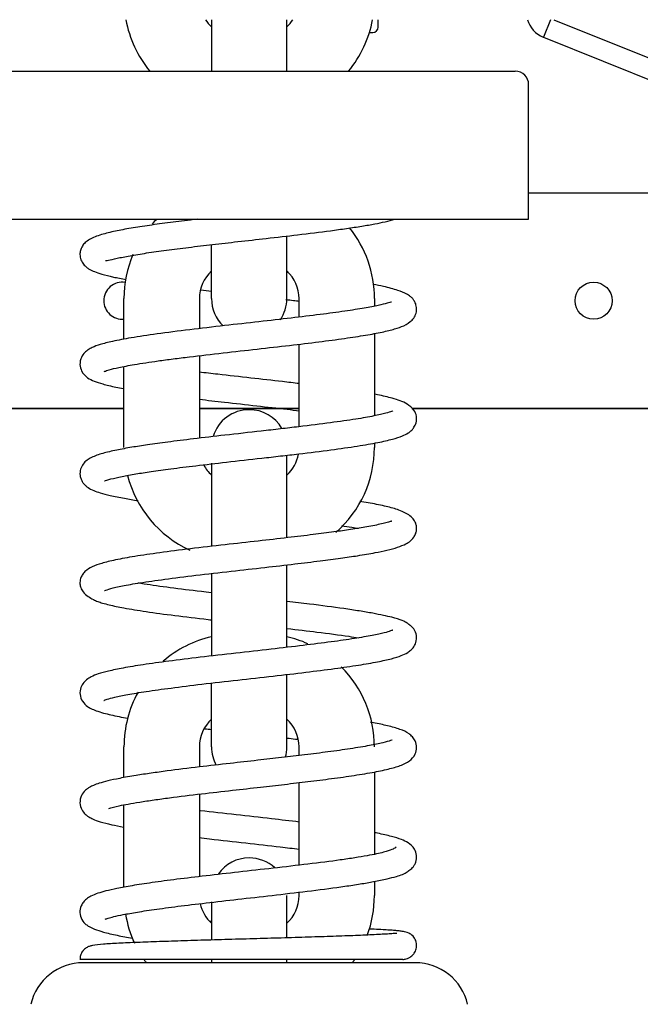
# Model space of a CAD drawing. Header units: millimetres. Extents: x -530 to 1563, y -566 to 914.
# Tile 13 of 15: x 822 to 914, y 219 to 365. Entities that reach past the tile are written whole.
import ezdxf

# ---------------------------------------------------------------- set-up
doc = ezdxf.new("R2010")
doc.units = ezdxf.units.MM
doc.dimstyles.get("Standard").update_dxf_attribs({"dimtxt": 33, "dimasz": 11, "dimexe": 11, "dimexo": 11, "dimgap": 11, "dimtad": 0, "dimtih": 1, "dimtoh": 1, "dimdsep": 46, "dimtxsty": 'Standard', "dimcen": 0.09, "dimadec": 0, "dimazin": 0, "dimtfac": 1, "dimtofl": 0, "dimtmove": 0, "dimatfit": 3, "dimfxl": 0, "dimtolj": 1, "dimtzin": 0, "dimarcsym": 0})

# ---------------------------------------------------------------- blocks, each defined once
blk = doc.blocks.new('*D3')
at = {"color": 0, "lineweight": -2}
for p, q in [((301.62, 614.08), (542.77, 614.08)), ((531.77, 603.08), (531.77, 329.48)), ((531.77, 0.88), (531.77, 274.48)), ((845.37, -10.12), (520.77, -10.12))]:
    blk.add_line(p, q, dxfattribs=at)
at = {"color": 0, "lineweight": 18}
for points in [[(529.94, 603.08), (533.6, 603.08), (531.77, 614.08)], [(529.94, 0.88), (533.6, 0.88), (531.77, -10.12)]]:
    blk.add_solid(points, dxfattribs=at)
at = {"layer": 'Defpoints', "color": 0, "lineweight": 18}
for p in [(290.62, 614.08), (531.77, -10.12), (856.37, -10.12)]:
    blk.add_point(p, dxfattribs=at)
at = {"color": 0, "lineweight": 18, "insert": (531.77, 301.98), "char_height": 33, "attachment_point": 5}
blk.add_mtext('\\A1;625', dxfattribs=at)

msp = doc.modelspace()

# ---------------------------------------------------------------- linework, layer by layer
for p, q in [((850.772, 364.991), (850.772, 357.347)), ((861.972, 357.347), (861.972, 364.991)), ((875.522, 363.891), (875.522, 364.991)), ((901.134, 364.991), (900.084, 362.379)), ((901.63, 364.991), (949.62, 345.7)), ((874.225, 363.091), (874.472, 363.091)), ((874.472, 363.091), (874.722, 363.091)), ((900.084, 362.379), (900.03, 362.401)), ((900.084, 362.379), (948.501, 342.916)), ((816.872, 357.346), (895.872, 357.346)), ((897.872, 335.346), (897.872, 355.346)), ((897.872, 339.241), (948.522, 339.241)), ((814.872, 335.346), (897.872, 335.346)), ((861.972, 323.546), (861.972, 332.81)), ((850.772, 323.546), (850.772, 331.537)), ((837.772, 317.515), (837.772, 323.546)), ((848.972, 323.546), (848.972, 319.094)), ((863.772, 320.802), (863.772, 323.546)), ((874.972, 323.546), (874.972, 322.429)), ((874.972, 318.366), (874.972, 306.131)), ((863.772, 304.512), (863.772, 316.774)), ((848.972, 315.068), (848.972, 302.812)), ((837.772, 301.446), (837.772, 313.461)), ((762.522, 307.241), (837.774, 307.241)), ((837.772, 307.241), (766.522, 307.241)), ((863.77, 307.241), (848.974, 307.241)), ((848.975, 307.241), (863.771, 307.241)), ((880.515, 307.241), (952.522, 307.241)), ((948.522, 307.241), (880.517, 307.241)), ((874.972, 302.082), (874.972, 301.446)), ((861.972, 290.246), (861.972, 300.302)), ((850.772, 299.12), (850.772, 290.246)), ((850.772, 290.246), (850.772, 286.734)), ((861.972, 288.014), (861.972, 290.246)), ((861.972, 271.732), (861.972, 283.989)), ((850.772, 282.707), (850.772, 270.45)), ((850.772, 256.946), (850.772, 266.388)), ((861.972, 256.946), (861.972, 267.705)), ((837.772, 252.376), (837.772, 256.946)), ((848.972, 256.946), (848.972, 253.955)), ((863.772, 255.657), (863.772, 256.946)), ((874.972, 253.209), (874.972, 240.975)), ((863.772, 239.366), (863.772, 251.629)), ((848.972, 249.928), (848.972, 237.667)), ((837.772, 236.095), (837.772, 248.33)), ((874.972, 236.949), (874.972, 234.846)), ((861.972, 228.641), (861.972, 234.846)), ((863.772, 234.846), (863.772, 235.353)), ((850.772, 233.911), (850.772, 228.257)), ((850.772, 225.379), (850.772, 224.879)), ((861.972, 224.879), (861.972, 225.381)), ((881.022, 224.878), (831.722, 224.878))]:
    msp.add_line(p, q)
msp.add_circle((907.522, 323.241), 2.75)
for centre, radius, start, end in [((854.572, 368.046), 16.8, 190.47937, 219.56203), ((854.572, 368.046), 5.6, 213.06515, 227.26687), ((858.172, 368.046), 5.6, 312.73312, 326.93484), ((858.172, 368.046), 16.8, 320.43797, 349.52062), ((901.522, 366.112), 4, 196.27702, 248.10025), ((874.722, 363.891), 0.8, 270, 0), ((895.872, 355.346), 2, 0, 90), ((854.572, 323.546), 16.8, 135.38109, 138.76312), ((858.172, 323.546), 16.8, 0, 38.81109), ((854.572, 323.546), 16.8, 157.08375, 180), ((854.572, 323.546), 5.6, 132.73312, 180), ((858.172, 323.546), 5.6, 0, 47.26688), ((837.522, 323.241), 2.75, 81.12938, 180), ((856.372, 323.546), 5.6, 180, 226.23047), ((856.372, 323.546), 5.6, 325.87593, 0), ((837.522, 323.241), 2.75, 180, 275.22), ((856.372, 301.446), 5.6, 90, 163.15454), ((856.372, 301.446), 5.6, 30.09657, 90), ((858.172, 301.446), 16.8, 311.21719, 0), ((858.172, 301.446), 5.6, 312.73312, 349.70062), ((854.572, 301.446), 5.6, 207.89016, 227.26687), ((854.572, 301.446), 16.8, 194.39578, 245.22328), ((854.572, 256.946), 16.8, 103.0739, 130.76156), ((858.172, 256.946), 16.8, 65.71406, 76.92609), ((858.172, 256.946), 16.8, 0, 45.0675), ((854.572, 256.946), 16.8, 151.15078, 180), ((854.572, 256.946), 5.6, 132.73312, 180), ((858.172, 256.946), 5.6, 0, 47.26688), ((856.372, 256.946), 5.6, 180, 209.295), ((856.372, 256.946), 5.6, 343.91672, 0), ((856.372, 234.846), 5.6, 90, 144.91828), ((856.372, 234.846), 5.6, 47.33578, 90), ((858.172, 234.846), 5.6, 312.73312, 0), ((858.172, 234.846), 16.8, 339.37594, 0), ((854.572, 234.846), 5.6, 192.39047, 227.26687), ((854.572, 234.846), 16.8, 189.47672, 204.82734), ((858.172, 234.846), 16.8, 323.60484, 325.49766), ((831.722, 216.878), 8, 90, 166.88356), ((854.572, 234.846), 16.8, 214.63594, 216.39516), ((881.022, 216.878), 8, 13.11644, 90)]:
    msp.add_arc(centre, radius, start, end)
for points, knots in [([(848.641, 335.346), (848.301, 335.305), (846.786, 335.124), (844.21, 334.802), (841.156, 334.382), (838.458, 333.957), (836.127, 333.514), (834.056, 332.985), (832.679, 332.395), (831.907, 331.79), (831.528, 331.297), (831.291, 330.754), (831.199, 330.001), (831.347, 329.298), (831.745, 328.624), (832.223, 328.181), (832.709, 327.861), (833.418, 327.521), (834.546, 327.145), (836.098, 326.763), (837.426, 326.505), (838.121, 326.381)], [0, 0, 0, 0, 0.0229981, 0.1032711, 0.1828193, 0.2615805, 0.339786, 0.4226465, 0.5140769, 0.5573072, 0.5915144, 0.6167291, 0.6381505, 0.6677389, 0.6984758, 0.7263089, 0.7537538, 0.800717, 0.8602377, 0.9322413, 1, 1, 1, 1]), ([(848.641, 335.346), (848.301, 335.305), (846.786, 335.124), (844.21, 334.802), (841.156, 334.382), (838.458, 333.957), (836.127, 333.514), (834.056, 332.985), (832.679, 332.395), (831.907, 331.79), (831.528, 331.297), (831.291, 330.754), (831.199, 330.001), (831.347, 329.298), (831.745, 328.624), (832.223, 328.181), (832.709, 327.861), (833.418, 327.521), (834.546, 327.145), (836.098, 326.763), (837.426, 326.505), (838.121, 326.381)], [0, 0, 0, 0, 0.0229981, 0.1032711, 0.1828193, 0.2615805, 0.339786, 0.4226465, 0.5140769, 0.5573072, 0.5915144, 0.6167291, 0.6381505, 0.6677389, 0.6984758, 0.7263089, 0.7537538, 0.800717, 0.8602377, 0.9322413, 1, 1, 1, 1]), ([(835.04, 329.217), (835.055, 329.204), (835.135, 329.193), (835.518, 329.265), (836.564, 329.517), (838.582, 329.92), (841.068, 330.325), (844.026, 330.743), (847.331, 331.164), (850.912, 331.588), (854.806, 332.031), (859.092, 332.512), (863.795, 333.052), (867.78, 333.544), (870.887, 333.971), (873.101, 334.309), (875.004, 334.64), (876.658, 334.979), (877.577, 335.209), (878.018, 335.339)], [0, 0, 0, 0, 0.0193999, 0.056455, 0.1256332, 0.189264, 0.2525948, 0.3161, 0.3799295, 0.444126, 0.5091283, 0.5812813, 0.6627231, 0.7535988, 0.802718, 0.8542501, 0.9039317, 0.9486448, 1, 1, 1, 1]), ([(835.04, 329.217), (835.055, 329.204), (835.135, 329.193), (835.518, 329.265), (836.564, 329.517), (838.582, 329.92), (841.068, 330.325), (844.026, 330.743), (847.331, 331.164), (850.912, 331.588), (854.806, 332.031), (859.092, 332.512), (863.795, 333.052), (867.78, 333.544), (870.887, 333.971), (873.101, 334.309), (875.004, 334.64), (876.658, 334.979), (877.577, 335.209), (878.018, 335.339)], [0, 0, 0, 0, 0.0194, 0.056455, 0.1256332, 0.189264, 0.2525948, 0.3161, 0.3799295, 0.4441261, 0.5091283, 0.5812813, 0.6627231, 0.7535988, 0.8027181, 0.8542501, 0.9039317, 0.9486448, 1, 1, 1, 1]), ([(834.812, 312.72), (834.82, 312.714), (834.921, 312.749), (835.598, 312.995), (836.986, 313.329), (839.36, 313.779), (842.211, 314.21), (845.056, 314.591), (848.224, 314.989), (852.415, 315.477), (857.499, 316.047), (862.34, 316.596), (866.739, 317.124), (870.543, 317.627), (873.662, 318.104), (876.119, 318.56), (877.988, 319.025), (879.365, 319.479), (880.464, 320.181), (881.006, 320.905), (881.274, 321.713), (881.195, 322.577), (880.924, 323.181), (880.593, 323.619), (880.254, 323.924), (879.608, 324.347), (878.441, 324.812), (876.695, 325.272), (875.309, 325.553), (874.767, 325.654)], [0, 0, 0, 0, 0.0161575, 0.0498918, 0.0912706, 0.1404186, 0.1973686, 0.2287908, 0.2605317, 0.3221964, 0.3815621, 0.438601, 0.4932861, 0.5455915, 0.5949814, 0.6405954, 0.6824954, 0.7212271, 0.7627763, 0.7847542, 0.8033253, 0.8183238, 0.8295767, 0.8403916, 0.8557477, 0.8772364, 0.9200381, 0.9705362, 1, 1, 1, 1]), ([(834.812, 312.72), (834.82, 312.714), (834.921, 312.749), (835.598, 312.995), (836.986, 313.329), (839.36, 313.779), (842.211, 314.21), (845.056, 314.591), (848.224, 314.989), (852.415, 315.477), (857.499, 316.047), (862.34, 316.596), (866.739, 317.124), (870.543, 317.627), (873.662, 318.104), (876.119, 318.56), (877.988, 319.025), (879.365, 319.479), (880.464, 320.181), (881.006, 320.905), (881.274, 321.713), (881.195, 322.577), (880.924, 323.181), (880.593, 323.619), (880.254, 323.924), (879.608, 324.347), (878.441, 324.812), (876.695, 325.272), (875.309, 325.553), (874.767, 325.654)], [0, 0, 0, 0, 0.0161575, 0.0498919, 0.0912707, 0.1404186, 0.1973686, 0.2287908, 0.2605317, 0.3221964, 0.3815621, 0.438601, 0.4932861, 0.5455915, 0.5949814, 0.6405954, 0.6824954, 0.7212271, 0.7627764, 0.7847542, 0.8033253, 0.8183238, 0.8295767, 0.8403916, 0.8557477, 0.8772364, 0.9200381, 0.9705362, 1, 1, 1, 1]), ([(861.827, 323.411), (862.206, 323.367), (862.867, 323.29), (863.517, 323.212), (863.795, 323.179)], [0, 0, 0, 0, 0.5709725, 1, 1, 1, 1]), ([(861.827, 323.411), (862.206, 323.367), (862.867, 323.29), (863.517, 323.212), (863.795, 323.179)], [0, 0, 0, 0, 0.5709725, 1, 1, 1, 1]), ([(877.489, 323.003), (877.485, 323.01), (877.43, 323.043), (876.936, 322.858), (875.575, 322.533), (873.492, 322.131), (870.581, 321.672), (866.908, 321.175), (862.59, 320.652), (857.763, 320.102), (852.618, 319.525), (847.424, 318.922), (842.699, 318.321), (838.875, 317.746), (836.117, 317.226), (834.258, 316.749), (833.196, 316.364), (832.482, 315.988), (831.929, 315.553), (831.405, 314.903), (831.14, 313.734), (831.532, 312.503), (832.371, 311.741), (833.336, 311.265), (834.637, 310.832), (836.171, 310.468), (837.317, 310.245), (837.712, 310.171)], [0, 0, 0, 0, 0.0058041, 0.0442644, 0.0850296, 0.1299629, 0.1790165, 0.2314488, 0.2864835, 0.3441434, 0.4044523, 0.4674347, 0.5325704, 0.5924139, 0.6445931, 0.689077, 0.7257979, 0.7469725, 0.7667542, 0.7872556, 0.8082049, 0.8283412, 0.8629444, 0.8959208, 0.9335823, 0.9780749, 1, 1, 1, 1]), ([(877.489, 323.003), (877.485, 323.01), (877.43, 323.043), (876.936, 322.858), (875.575, 322.533), (873.492, 322.131), (870.581, 321.672), (866.908, 321.175), (862.59, 320.652), (857.763, 320.102), (852.618, 319.525), (847.424, 318.922), (842.699, 318.321), (838.875, 317.746), (836.117, 317.226), (834.258, 316.749), (833.196, 316.364), (832.482, 315.988), (831.929, 315.553), (831.405, 314.903), (831.14, 313.734), (831.532, 312.503), (832.371, 311.741), (833.336, 311.265), (834.637, 310.832), (836.171, 310.468), (837.317, 310.245), (837.712, 310.171)], [0, 0, 0, 0, 0.0058041, 0.0442643, 0.0850296, 0.1299629, 0.1790165, 0.2314488, 0.2864835, 0.3441434, 0.4044523, 0.4674347, 0.5325704, 0.5924139, 0.6445931, 0.689077, 0.7257979, 0.7469725, 0.7667542, 0.7872556, 0.8082049, 0.8283412, 0.8629444, 0.8959208, 0.9335823, 0.9780749, 1, 1, 1, 1]), ([(863.812, 310.919), (862.995, 311.016), (860.635, 311.291), (856.555, 311.752), (852.361, 312.224), (849.843, 312.517), (848.927, 312.626)], [0, 0, 0, 0, 0.1702867, 0.4828556, 0.8077469, 1, 1, 1, 1]), ([(863.812, 310.919), (862.995, 311.016), (860.635, 311.291), (856.555, 311.752), (852.361, 312.224), (849.843, 312.517), (848.927, 312.626)], [0, 0, 0, 0, 0.1702867, 0.4828556, 0.8077469, 1, 1, 1, 1]), ([(834.902, 296.491), (834.906, 296.486), (834.944, 296.481), (835.189, 296.567), (835.99, 296.805), (837.339, 297.109), (839.408, 297.488), (841.862, 297.87), (844.821, 298.277), (848.564, 298.743), (853.135, 299.272), (857.432, 299.754), (861.026, 300.162), (864.536, 300.571), (868.491, 301.06), (872.437, 301.62), (875.487, 302.149), (877.669, 302.646), (879.059, 303.088), (879.905, 303.511), (880.419, 303.884), (880.897, 304.449), (881.236, 305.192), (881.246, 306.244), (880.847, 307.058), (879.914, 307.891), (878.832, 308.362), (877.433, 308.815), (876.101, 309.119), (875.15, 309.305), (875.012, 309.331)], [0, 0, 0, 0, 0.0071188, 0.0307298, 0.0556236, 0.1019178, 0.1432273, 0.1806921, 0.2231094, 0.2721055, 0.3277138, 0.3899686, 0.4234604, 0.4563513, 0.518615, 0.576358, 0.6295877, 0.6782927, 0.7204718, 0.7519026, 0.7726888, 0.7838315, 0.7987346, 0.8187137, 0.8479117, 0.8860528, 0.9165999, 0.9464169, 0.9923047, 1, 1, 1, 1]), ([(834.902, 296.491), (834.906, 296.486), (834.944, 296.481), (835.189, 296.567), (835.99, 296.805), (837.339, 297.109), (839.408, 297.488), (841.862, 297.87), (844.821, 298.277), (848.564, 298.743), (853.135, 299.272), (857.432, 299.754), (861.026, 300.162), (864.536, 300.571), (868.491, 301.06), (872.437, 301.62), (875.487, 302.149), (877.669, 302.646), (879.059, 303.088), (879.905, 303.511), (880.419, 303.884), (880.897, 304.449), (881.236, 305.192), (881.246, 306.244), (880.847, 307.058), (879.914, 307.891), (878.832, 308.362), (877.433, 308.815), (876.101, 309.119), (875.15, 309.305), (875.012, 309.331)], [0, 0, 0, 0, 0.0071188, 0.0307298, 0.0556237, 0.1019178, 0.1432273, 0.1806921, 0.2231094, 0.2721056, 0.3277138, 0.3899686, 0.4234604, 0.4563513, 0.518615, 0.576358, 0.6295877, 0.6782927, 0.7204718, 0.7519026, 0.7726888, 0.7838316, 0.7987346, 0.8187137, 0.8479117, 0.8860529, 0.9165999, 0.9464169, 0.9923047, 1, 1, 1, 1]), ([(848.954, 308.597), (850.175, 308.452), (852.996, 308.126), (857.434, 307.628), (861.165, 307.204), (863.227, 306.961), (863.817, 306.89)], [0, 0, 0, 0, 0.2534776, 0.570914, 0.87532, 1, 1, 1, 1]), ([(848.954, 308.597), (850.175, 308.452), (852.996, 308.126), (857.434, 307.628), (861.165, 307.204), (863.227, 306.961), (863.817, 306.89)], [0, 0, 0, 0, 0.2534776, 0.570914, 0.87532, 1, 1, 1, 1]), ([(877.695, 306.857), (877.687, 306.862), (877.504, 306.772), (876.674, 306.5), (874.933, 306.1), (872.208, 305.625), (868.45, 305.086), (864.541, 304.599), (861.006, 304.186), (857.341, 303.768), (852.93, 303.275), (848.226, 302.731), (844.378, 302.253), (841.34, 301.836), (838.827, 301.446), (836.555, 301.034), (834.481, 300.538), (832.988, 300.029), (831.856, 299.299), (831.277, 298.241), (831.191, 297.44), (831.356, 296.771), (831.543, 296.387), (831.7, 296.164), (831.776, 296.071), (831.841, 295.999), (831.905, 295.934), (831.964, 295.878), (832.022, 295.825), (832.206, 295.664), (832.264, 295.604), (832.606, 295.337), (833.167, 295.054), (834.268, 294.669), (835.751, 294.285), (837.651, 293.9), (839.162, 293.643), (839.881, 293.529)], [0, 0, 0, 0, 0.0215103, 0.0582059, 0.1033578, 0.1533592, 0.2082172, 0.2679198, 0.2996399, 0.3321557, 0.3927953, 0.4468967, 0.4944057, 0.5352722, 0.5710761, 0.610121, 0.6537676, 0.7008897, 0.7424429, 0.7610448, 0.7807442, 0.7905851, 0.7974737, 0.799825, 0.8007709, 0.8015983, 0.8030585, 0.8037606, 0.8044805, 0.8060739, 0.8158894, 0.8263034, 0.8615803, 0.8916525, 0.9268989, 0.9672064, 1, 1, 1, 1]), ([(877.695, 306.857), (877.687, 306.862), (877.504, 306.772), (876.674, 306.5), (874.933, 306.1), (872.208, 305.625), (868.45, 305.086), (864.541, 304.599), (861.006, 304.186), (857.341, 303.768), (852.93, 303.275), (848.226, 302.731), (844.378, 302.253), (841.34, 301.836), (838.827, 301.446), (836.555, 301.034), (834.481, 300.538), (832.988, 300.029), (831.856, 299.299), (831.277, 298.241), (831.191, 297.44), (831.356, 296.771), (831.543, 296.387), (831.7, 296.164), (831.776, 296.071), (831.841, 295.999), (831.905, 295.934), (831.964, 295.878), (832.022, 295.825), (832.206, 295.664), (832.264, 295.604), (832.606, 295.337), (833.167, 295.054), (834.268, 294.669), (835.751, 294.285), (837.651, 293.9), (839.162, 293.643), (839.881, 293.529)], [0, 0, 0, 0, 0.0215103, 0.0582059, 0.1033578, 0.1533592, 0.2082172, 0.2679197, 0.2996399, 0.3321557, 0.3927953, 0.4468967, 0.4944057, 0.5352722, 0.5710761, 0.610121, 0.6537676, 0.7008897, 0.7424429, 0.7610448, 0.7807442, 0.7905851, 0.7974737, 0.799825, 0.8007709, 0.8015983, 0.8030585, 0.8037606, 0.8044805, 0.8060739, 0.8158894, 0.8263034, 0.8615803, 0.8916525, 0.9268989, 0.9672064, 1, 1, 1, 1]), ([(834.865, 280.174), (834.87, 280.168), (834.962, 280.197), (835.758, 280.474), (837.484, 280.865), (840.154, 281.336), (843.83, 281.867), (848.442, 282.445), (853.551, 283.033), (858.561, 283.595), (863.02, 284.105), (866.793, 284.561), (869.902, 284.97), (872.638, 285.37), (874.944, 285.762), (876.918, 286.178), (878.469, 286.604), (879.522, 287.01), (880.283, 287.491), (880.78, 287.991), (881.098, 288.583), (881.23, 289.097), (881.233, 289.762), (881.085, 290.265), (880.73, 290.86), (879.899, 291.583), (878.487, 292.222), (876.511, 292.738), (874.54, 293.13), (873.214, 293.355), (872.786, 293.424)], [0, 0, 0, 0, 0.0125522, 0.0525775, 0.0977148, 0.1476588, 0.2024111, 0.2619441, 0.3236478, 0.3804415, 0.4318739, 0.4779, 0.5184788, 0.5553611, 0.5986948, 0.6322163, 0.6695694, 0.70766, 0.7309927, 0.7495911, 0.7638334, 0.7747104, 0.7834373, 0.7983838, 0.8213471, 0.8464498, 0.8931339, 0.9363118, 0.9801275, 1, 1, 1, 1]), ([(834.865, 280.174), (834.87, 280.168), (834.962, 280.197), (835.758, 280.474), (837.484, 280.865), (840.154, 281.336), (843.83, 281.867), (848.442, 282.445), (853.551, 283.033), (858.561, 283.595), (863.02, 284.105), (866.793, 284.561), (869.902, 284.97), (872.638, 285.37), (874.944, 285.762), (876.918, 286.178), (878.469, 286.604), (879.522, 287.01), (880.283, 287.491), (880.78, 287.991), (881.098, 288.583), (881.23, 289.097), (881.233, 289.762), (881.085, 290.265), (880.73, 290.86), (879.899, 291.583), (878.487, 292.222), (876.511, 292.738), (874.54, 293.13), (873.214, 293.355), (872.786, 293.424)], [0, 0, 0, 0, 0.0125523, 0.0525775, 0.0977148, 0.1476588, 0.2024111, 0.2619441, 0.3236478, 0.3804415, 0.4318739, 0.4779, 0.5184788, 0.5553611, 0.5986948, 0.6322163, 0.6695694, 0.70766, 0.7309927, 0.7495911, 0.7638334, 0.7747104, 0.7834373, 0.7983838, 0.8213471, 0.8464499, 0.8931339, 0.9363118, 0.9801275, 1, 1, 1, 1]), ([(877.57, 290.48), (877.558, 290.492), (877.44, 290.458), (876.914, 290.285), (875.822, 290.012), (874.073, 289.663), (871.608, 289.259), (868.891, 288.869), (865.786, 288.466), (862.011, 288.014), (857.583, 287.51), (852.64, 286.956), (847.637, 286.377), (843.093, 285.802), (839.364, 285.254), (836.502, 284.735), (834.426, 284.232), (833.096, 283.768), (832.152, 283.234), (831.567, 282.512), (831.344, 282.032), (831.237, 281.54), (831.23, 281.027), (831.344, 280.539), (831.713, 279.887), (832.353, 279.33), (833.119, 278.878), (833.901, 278.527), (834.659, 278.281), (835.874, 277.959), (837.888, 277.547), (841.062, 277.034), (845.288, 276.462), (848.717, 276.05), (850.592, 275.832), (850.756, 275.813)], [0, 0, 0, 0, 0.0157672, 0.0400937, 0.0643907, 0.1077533, 0.1439387, 0.1754452, 0.2108115, 0.2506785, 0.2950712, 0.3440167, 0.3969319, 0.4477668, 0.4949941, 0.5386335, 0.5786848, 0.6149414, 0.646423, 0.6603725, 0.6711692, 0.6783238, 0.6855087, 0.6992345, 0.7196049, 0.7446539, 0.7629448, 0.7758526, 0.790135, 0.8089171, 0.8454849, 0.891959, 0.9427412, 0.9950002, 1, 1, 1, 1]), ([(877.57, 290.48), (877.558, 290.492), (877.44, 290.458), (876.914, 290.285), (875.822, 290.012), (874.073, 289.663), (871.608, 289.259), (868.891, 288.869), (865.786, 288.466), (862.011, 288.014), (857.583, 287.51), (852.64, 286.956), (847.637, 286.377), (843.093, 285.802), (839.364, 285.254), (836.502, 284.735), (834.426, 284.232), (833.096, 283.768), (832.152, 283.234), (831.567, 282.512), (831.344, 282.032), (831.237, 281.54), (831.23, 281.027), (831.344, 280.539), (831.713, 279.887), (832.353, 279.33), (833.119, 278.878), (833.901, 278.527), (834.659, 278.281), (835.874, 277.959), (837.888, 277.547), (841.062, 277.034), (845.288, 276.462), (848.717, 276.05), (850.592, 275.832), (850.756, 275.813)], [0, 0, 0, 0, 0.0157672, 0.0400937, 0.0643907, 0.1077533, 0.1439387, 0.1754452, 0.2108115, 0.2506785, 0.2950712, 0.3440167, 0.3969319, 0.4477667, 0.494994, 0.5386335, 0.5786848, 0.6149414, 0.646423, 0.6603725, 0.6711692, 0.6783238, 0.6855087, 0.6992345, 0.7196049, 0.7446539, 0.7629448, 0.7758526, 0.790135, 0.8089171, 0.8454849, 0.891959, 0.9427412, 0.9950002, 1, 1, 1, 1]), ([(870.078, 289.799), (870.61, 289.724), (871.487, 289.597), (872.291, 289.472), (872.614, 289.421)], [0, 0, 0, 0, 0.5821771, 1, 1, 1, 1]), ([(870.078, 289.799), (870.61, 289.724), (871.487, 289.597), (872.291, 289.472), (872.614, 289.421)], [0, 0, 0, 0, 0.5821771, 1, 1, 1, 1]), ([(850.725, 279.844), (850.233, 279.901), (848.115, 280.149), (844.602, 280.581), (841.589, 281.004), (840.14, 281.235), (839.849, 281.283)], [0, 0, 0, 0, 0.1184637, 0.5154506, 0.8993298, 1, 1, 1, 1]), ([(850.725, 279.844), (850.233, 279.901), (848.115, 280.149), (844.602, 280.581), (841.589, 281.004), (840.14, 281.235), (839.849, 281.283)], [0, 0, 0, 0, 0.1184637, 0.5154507, 0.8993298, 1, 1, 1, 1]), ([(834.783, 263.842), (834.784, 263.838), (834.847, 263.858), (835.248, 264.015), (836.408, 264.338), (838.32, 264.733), (841.093, 265.192), (844.796, 265.707), (849.403, 266.273), (854.595, 266.865), (859.869, 267.456), (864.761, 268.024), (869.054, 268.565), (872.641, 269.081), (875.435, 269.566), (877.487, 270.018), (878.953, 270.481), (879.755, 270.839), (880.445, 271.335), (880.996, 271.983), (881.298, 272.946), (881.188, 273.754), (880.934, 274.286), (880.76, 274.539), (880.595, 274.734), (880.415, 274.891), (880.257, 275.007), (880.169, 275.068), (880.041, 275.165), (880.012, 275.215), (879.71, 275.432), (879.083, 275.742), (877.846, 276.128), (876.301, 276.489), (874.707, 276.805), (872.741, 277.14), (869.72, 277.595), (866.098, 278.068), (863.132, 278.423), (862.006, 278.555)], [0, 0, 0, 0, 0.0089066, 0.0346168, 0.0666722, 0.1036944, 0.145028, 0.1906836, 0.2406602, 0.2942001, 0.3462343, 0.395811, 0.4429248, 0.4875677, 0.5296751, 0.5676851, 0.6009219, 0.6295142, 0.643968, 0.6601039, 0.6774759, 0.6939353, 0.6998578, 0.7021167, 0.7040757, 0.7074399, 0.70888, 0.7103499, 0.7120171, 0.7208968, 0.7296721, 0.7595995, 0.7997431, 0.8236305, 0.8500234, 0.8788717, 0.9083449, 0.9657955, 1, 1, 1, 1]), ([(834.783, 263.842), (834.784, 263.838), (834.847, 263.858), (835.248, 264.015), (836.408, 264.338), (838.32, 264.733), (841.093, 265.192), (844.796, 265.707), (849.403, 266.273), (854.595, 266.865), (859.869, 267.456), (864.761, 268.024), (869.054, 268.565), (872.641, 269.081), (875.435, 269.566), (877.487, 270.018), (878.953, 270.481), (879.755, 270.839), (880.445, 271.335), (880.996, 271.983), (881.298, 272.946), (881.188, 273.754), (880.934, 274.286), (880.76, 274.539), (880.595, 274.734), (880.415, 274.891), (880.257, 275.007), (880.169, 275.068), (880.041, 275.165), (880.012, 275.215), (879.71, 275.432), (879.083, 275.742), (877.846, 276.128), (876.301, 276.489), (874.707, 276.805), (872.741, 277.14), (869.72, 277.595), (866.098, 278.068), (863.132, 278.423), (862.006, 278.555)], [0, 0, 0, 0, 0.0089067, 0.0346168, 0.0666722, 0.1036945, 0.145028, 0.1906836, 0.2406602, 0.2942001, 0.3462343, 0.395811, 0.4429248, 0.4875677, 0.5296752, 0.5676851, 0.6009219, 0.6295142, 0.643968, 0.6601039, 0.6774759, 0.6939353, 0.6998578, 0.7021167, 0.7040757, 0.7074399, 0.70888, 0.71035, 0.7120171, 0.7208969, 0.7296721, 0.7595995, 0.7997431, 0.8236305, 0.8500234, 0.8788717, 0.9083449, 0.9657955, 1, 1, 1, 1]), ([(877.689, 274.286), (877.683, 274.29), (877.607, 274.253), (877.273, 274.128), (876.436, 273.878), (874.67, 273.487), (872.028, 273.029), (868.579, 272.535), (864.383, 272.006), (859.556, 271.446), (854.314, 270.859), (849.125, 270.267), (844.466, 269.697), (840.638, 269.165), (837.666, 268.675), (835.48, 268.22), (833.999, 267.818), (832.954, 267.398), (832.333, 267.042), (831.735, 266.485), (831.285, 265.723), (831.167, 264.705), (831.564, 263.635), (832.344, 262.927), (832.905, 262.619), (833.671, 262.286), (834.949, 261.892), (836.555, 261.528), (837.894, 261.281), (838.334, 261.204)], [0, 0, 0, 0, 0.0130774, 0.0295511, 0.066977, 0.1104539, 0.1590966, 0.2108348, 0.2655888, 0.3233628, 0.3841568, 0.4468995, 0.5057394, 0.5597921, 0.6090508, 0.6534978, 0.6926351, 0.7249864, 0.7505344, 0.7641257, 0.781913, 0.803608, 0.8263748, 0.851047, 0.8704912, 0.8956053, 0.9265963, 0.9769685, 1, 1, 1, 1]), ([(877.689, 274.286), (877.683, 274.29), (877.607, 274.253), (877.273, 274.128), (876.436, 273.878), (874.67, 273.487), (872.028, 273.029), (868.579, 272.535), (864.383, 272.006), (859.556, 271.446), (854.314, 270.859), (849.125, 270.267), (844.466, 269.697), (840.638, 269.165), (837.666, 268.675), (835.48, 268.22), (833.999, 267.818), (832.954, 267.398), (832.333, 267.042), (831.735, 266.485), (831.285, 265.723), (831.167, 264.705), (831.564, 263.635), (832.344, 262.927), (832.905, 262.619), (833.671, 262.286), (834.949, 261.892), (836.555, 261.528), (837.894, 261.281), (838.334, 261.204)], [0, 0, 0, 0, 0.0130774, 0.0295511, 0.066977, 0.1104539, 0.1590966, 0.2108347, 0.2655888, 0.3233628, 0.3841568, 0.4468995, 0.5057394, 0.5597921, 0.6090508, 0.6534978, 0.6926351, 0.7249864, 0.7505344, 0.7641257, 0.781913, 0.803608, 0.8263748, 0.851047, 0.8704912, 0.8956053, 0.9265963, 0.9769685, 1, 1, 1, 1]), ([(861.984, 274.54), (863.526, 274.362), (866.832, 273.97), (870.315, 273.505), (872.157, 273.22), (872.619, 273.145)], [0, 0, 0, 0, 0.3782045, 0.8357619, 1, 1, 1, 1]), ([(861.984, 274.54), (863.526, 274.362), (866.832, 273.97), (870.315, 273.505), (872.157, 273.22), (872.619, 273.145)], [0, 0, 0, 0, 0.3782045, 0.8357619, 1, 1, 1, 1]), ([(835.501, 247.806), (835.899, 247.924), (836.761, 248.139), (838.397, 248.459), (840.112, 248.752), (842.186, 249.064), (845.177, 249.471), (849.074, 249.949), (853.701, 250.478), (857.884, 250.948), (861.657, 251.376), (865.217, 251.796), (868.734, 252.239), (872.093, 252.711), (874.996, 253.193), (877.324, 253.688), (878.978, 254.191), (880.124, 254.74), (881, 255.599), (881.317, 256.838), (881.061, 257.851), (880.612, 258.469), (879.885, 259.09), (878.809, 259.567), (877.048, 260.073), (875.455, 260.399), (874.542, 260.565), (874.401, 260.59)], [0, 0, 0, 0, 0.0491409, 0.0790128, 0.1124115, 0.1484644, 0.1833218, 0.2479273, 0.305782, 0.3567595, 0.4010164, 0.4455266, 0.4934656, 0.5448844, 0.5980964, 0.6483901, 0.6956243, 0.7380225, 0.7740226, 0.7942624, 0.8146965, 0.8324713, 0.8520269, 0.8989195, 0.9473742, 0.9920335, 1, 1, 1, 1]), ([(835.501, 247.806), (835.899, 247.924), (836.761, 248.139), (838.397, 248.459), (840.112, 248.752), (842.186, 249.064), (845.177, 249.471), (849.074, 249.949), (853.701, 250.478), (857.884, 250.948), (861.657, 251.376), (865.217, 251.796), (868.734, 252.239), (872.093, 252.711), (874.996, 253.193), (877.324, 253.688), (878.978, 254.191), (880.124, 254.74), (881, 255.599), (881.317, 256.838), (881.061, 257.851), (880.612, 258.469), (879.885, 259.09), (878.809, 259.567), (877.048, 260.073), (875.455, 260.399), (874.542, 260.565), (874.401, 260.59)], [0, 0, 0, 0, 0.0491409, 0.0790128, 0.1124115, 0.1484644, 0.1833218, 0.2479273, 0.305782, 0.3567595, 0.4010164, 0.4455266, 0.4934656, 0.5448844, 0.5980964, 0.6483901, 0.6956243, 0.7380225, 0.7740226, 0.7942624, 0.8146965, 0.8324713, 0.8520269, 0.8989195, 0.9473742, 0.9920335, 1, 1, 1, 1]), ([(849.776, 259.643), (849.786, 259.641), (850.105, 259.604), (850.427, 259.567), (850.74, 259.53)], [0, 0, 0, 0, 0.0313111, 1, 1, 1, 1]), ([(849.776, 259.643), (849.786, 259.641), (850.105, 259.604), (850.427, 259.567), (850.74, 259.53)], [0, 0, 0, 0, 0.0313111, 1, 1, 1, 1]), ([(877.614, 257.955), (877.593, 257.966), (877.357, 257.859), (876.273, 257.547), (874.294, 257.131), (871.501, 256.665), (868.213, 256.204), (864.738, 255.767), (861.207, 255.351), (857.475, 254.927), (853.343, 254.463), (848.746, 253.935), (844.83, 253.452), (841.762, 253.031), (839.363, 252.669), (837.178, 252.286), (835.393, 251.901), (834.14, 251.556), (833.294, 251.253), (832.725, 250.977), (832.327, 250.734), (831.778, 250.26), (831.275, 249.466), (831.172, 248.353), (831.572, 247.398), (832.133, 246.816), (832.598, 246.501), (833.26, 246.156), (834.293, 245.787), (835.798, 245.403), (837.087, 245.143), (837.724, 245.026)], [0, 0, 0, 0, 0.0266707, 0.0709313, 0.1185765, 0.1692778, 0.2184159, 0.2641961, 0.3065628, 0.3486109, 0.3968725, 0.4516273, 0.5129717, 0.5462088, 0.5809236, 0.6239437, 0.66147, 0.6934664, 0.7198862, 0.7406781, 0.7562379, 0.7708298, 0.7912376, 0.8149364, 0.83471, 0.8539063, 0.8695217, 0.8883906, 0.923024, 0.9647694, 1, 1, 1, 1]), ([(877.614, 257.955), (877.593, 257.966), (877.357, 257.859), (876.273, 257.547), (874.294, 257.131), (871.501, 256.665), (868.213, 256.204), (864.738, 255.767), (861.207, 255.351), (857.475, 254.927), (853.343, 254.463), (848.746, 253.935), (844.83, 253.452), (841.762, 253.031), (839.363, 252.669), (837.178, 252.286), (835.393, 251.901), (834.14, 251.556), (833.294, 251.253), (832.725, 250.977), (832.327, 250.734), (831.778, 250.26), (831.275, 249.466), (831.172, 248.353), (831.572, 247.398), (832.133, 246.816), (832.598, 246.501), (833.26, 246.156), (834.293, 245.787), (835.798, 245.403), (837.087, 245.143), (837.724, 245.026)], [0, 0, 0, 0, 0.0266707, 0.0709313, 0.1185764, 0.1692778, 0.2184159, 0.2641961, 0.3065627, 0.3486108, 0.3968725, 0.4516273, 0.5129717, 0.5462088, 0.5809236, 0.6239437, 0.66147, 0.6934664, 0.7198862, 0.7406781, 0.7562379, 0.7708298, 0.7912376, 0.8149364, 0.83471, 0.8539063, 0.8695217, 0.8883906, 0.923024, 0.9647694, 1, 1, 1, 1]), ([(861.981, 258.25), (862.401, 258.201), (862.922, 258.139), (863.438, 258.078), (863.541, 258.066)], [0, 0, 0, 0, 0.7996271, 1, 1, 1, 1]), ([(861.981, 258.25), (862.401, 258.201), (862.922, 258.139), (863.438, 258.078), (863.541, 258.066)], [0, 0, 0, 0, 0.7996271, 1, 1, 1, 1]), ([(863.784, 245.779), (862.456, 245.937), (859.36, 246.294), (854.356, 246.855), (850.773, 247.264), (849.008, 247.474), (848.951, 247.481)], [0, 0, 0, 0, 0.2777119, 0.6286354, 0.9881134, 1, 1, 1, 1]), ([(863.784, 245.779), (862.456, 245.937), (859.36, 246.294), (854.356, 246.855), (850.773, 247.264), (849.008, 247.474), (848.951, 247.481)], [0, 0, 0, 0, 0.2777119, 0.6286354, 0.9881134, 1, 1, 1, 1]), ([(834.975, 231.348), (835.079, 231.384), (835.413, 231.497), (836.275, 231.729), (837.688, 232.036), (839.783, 232.411), (842.654, 232.845), (846.279, 233.322), (850.561, 233.835), (855.371, 234.381), (860.531, 234.962), (865.787, 235.582), (869.921, 236.127), (872.885, 236.577), (875.014, 236.943), (876.827, 237.315), (878.217, 237.675), (879.225, 238.019), (879.752, 238.284), (880, 238.475), (880.062, 238.541), (880.106, 238.582), (880.17, 238.628), (880.261, 238.69), (880.424, 238.809), (880.607, 238.97), (880.775, 239.175), (880.959, 239.449), (881.215, 240.025), (881.288, 240.838), (880.858, 242.023), (879.955, 242.754), (878.984, 243.202), (877.497, 243.673), (876.073, 243.987), (875.146, 244.164), (875.009, 244.19)], [0, 0, 0, 0, 0.0247477, 0.0549617, 0.0906999, 0.1319969, 0.1788569, 0.2301553, 0.2846921, 0.3425238, 0.4037124, 0.4683233, 0.5364241, 0.5718744, 0.6065652, 0.6481452, 0.6843312, 0.7150662, 0.7508335, 0.7640449, 0.7694752, 0.7717652, 0.7736895, 0.7754033, 0.7771027, 0.7812268, 0.7837684, 0.7867946, 0.7946844, 0.8148461, 0.8349346, 0.870283, 0.9048831, 0.9454472, 0.9920713, 1, 1, 1, 1]), ([(834.975, 231.348), (835.079, 231.384), (835.413, 231.497), (836.275, 231.729), (837.688, 232.036), (839.783, 232.411), (842.654, 232.845), (846.279, 233.322), (850.561, 233.835), (855.371, 234.381), (860.531, 234.962), (865.787, 235.582), (869.921, 236.127), (872.885, 236.577), (875.014, 236.943), (876.827, 237.315), (878.217, 237.675), (879.225, 238.019), (879.752, 238.284), (880, 238.475), (880.062, 238.541), (880.106, 238.582), (880.17, 238.628), (880.261, 238.69), (880.424, 238.809), (880.607, 238.97), (880.775, 239.175), (880.959, 239.449), (881.215, 240.025), (881.288, 240.838), (880.858, 242.023), (879.955, 242.754), (878.984, 243.202), (877.497, 243.673), (876.073, 243.987), (875.146, 244.164), (875.009, 244.19)], [0, 0, 0, 0, 0.0247477, 0.0549617, 0.0906999, 0.1319969, 0.1788569, 0.2301553, 0.2846921, 0.3425238, 0.4037124, 0.4683233, 0.5364241, 0.5718744, 0.6065652, 0.6481452, 0.6843312, 0.7150662, 0.7508335, 0.7640449, 0.7694752, 0.7717652, 0.7736895, 0.7754033, 0.7771027, 0.7812268, 0.7837684, 0.7867946, 0.7946844, 0.8148461, 0.8349346, 0.870283, 0.9048831, 0.9454472, 0.9920713, 1, 1, 1, 1]), ([(848.922, 243.457), (849.44, 243.395), (851.701, 243.131), (855.774, 242.671), (860.286, 242.163), (862.885, 241.859), (863.803, 241.749)], [0, 0, 0, 0, 0.1075119, 0.4644445, 0.8062419, 1, 1, 1, 1]), ([(848.922, 243.457), (849.44, 243.395), (851.701, 243.131), (855.774, 242.671), (860.286, 242.163), (862.885, 241.859), (863.803, 241.749)], [0, 0, 0, 0, 0.1075119, 0.4644445, 0.8062419, 1, 1, 1, 1]), ([(878.18, 242.076), (878.194, 242.072), (878.127, 242.014), (878.015, 241.898), (877.551, 241.638), (876.594, 241.335), (875.283, 241.028), (873.876, 240.754), (872.083, 240.455), (869.272, 240.042), (865.254, 239.529), (860.054, 238.928), (854.878, 238.35), (850.013, 237.798), (845.66, 237.275), (841.976, 236.786), (839.023, 236.337), (836.766, 235.926), (835.113, 235.553), (833.843, 235.182), (832.916, 234.811), (832.245, 234.392), (831.787, 233.97), (831.343, 233.266), (831.139, 232.315), (831.537, 231.103), (832.089, 230.577), (832.65, 230.19), (833.447, 229.822), (834.761, 229.396), (836.64, 228.957), (838.243, 228.662), (839.063, 228.523)], [0, 0, 0, 0, 0.0062188, 0.0125965, 0.043253, 0.0857113, 0.1114404, 0.1401868, 0.171973, 0.2047789, 0.2681891, 0.3287841, 0.3864881, 0.4412285, 0.4929376, 0.5415439, 0.5859015, 0.6252466, 0.6595775, 0.6888758, 0.7201769, 0.7441384, 0.7612343, 0.7739045, 0.7926592, 0.8121963, 0.83685, 0.8558197, 0.8829166, 0.9180447, 0.9610931, 1, 1, 1, 1]), ([(878.18, 242.076), (878.194, 242.072), (878.127, 242.014), (878.015, 241.898), (877.551, 241.638), (876.594, 241.335), (875.283, 241.028), (873.876, 240.754), (872.083, 240.455), (869.272, 240.042), (865.254, 239.529), (860.054, 238.928), (854.878, 238.35), (850.013, 237.798), (845.66, 237.275), (841.976, 236.786), (839.023, 236.337), (836.766, 235.926), (835.113, 235.553), (833.843, 235.182), (832.916, 234.811), (832.245, 234.392), (831.787, 233.97), (831.343, 233.266), (831.139, 232.315), (831.537, 231.103), (832.089, 230.577), (832.65, 230.19), (833.447, 229.822), (834.761, 229.396), (836.64, 228.957), (838.243, 228.662), (839.063, 228.523)], [0, 0, 0, 0, 0.0062188, 0.0125965, 0.043253, 0.0857113, 0.1114404, 0.1401868, 0.171973, 0.2047789, 0.2681891, 0.3287841, 0.386488, 0.4412285, 0.4929376, 0.5415439, 0.5859015, 0.6252466, 0.6595775, 0.6888758, 0.7201769, 0.7441384, 0.7612343, 0.7739045, 0.7926592, 0.8121963, 0.83685, 0.8558197, 0.8829166, 0.9180447, 0.9610931, 1, 1, 1, 1]), ([(879.183, 225.345), (879.334, 225.359), (879.629, 225.431), (879.951, 225.534), (880.247, 225.688), (880.565, 225.91), (880.931, 226.314), (881.222, 226.954), (881.255, 227.617), (881.107, 228.17), (880.918, 228.534), (880.529, 229.017), (880.002, 229.323), (879.241, 229.532), (878.663, 229.593), (877.995, 229.658), (877.19, 229.716), (876.197, 229.777), (875.198, 229.829), (874.479, 229.863), (874.24, 229.874)], [0, 0, 0, 0, 0.0821552, 0.1391214, 0.1583023, 0.1788523, 0.2061682, 0.2403109, 0.2781965, 0.2988633, 0.3200033, 0.341678, 0.4114614, 0.5019453, 0.5900859, 0.6770097, 0.7623625, 0.8463902, 0.9505845, 1, 1, 1, 1]), ([(879.183, 225.345), (879.334, 225.359), (879.629, 225.431), (879.951, 225.534), (880.247, 225.688), (880.565, 225.91), (880.931, 226.314), (881.222, 226.954), (881.255, 227.617), (881.107, 228.17), (880.918, 228.534), (880.529, 229.017), (880.002, 229.323), (879.241, 229.532), (878.663, 229.593), (877.995, 229.658), (877.19, 229.716), (876.197, 229.777), (875.198, 229.829), (874.479, 229.863), (874.24, 229.874)], [0, 0, 0, 0, 0.0821552, 0.1391214, 0.1583023, 0.1788523, 0.2061682, 0.2403109, 0.2781965, 0.2988633, 0.3200033, 0.341678, 0.4114614, 0.5019453, 0.5900859, 0.6770097, 0.7623625, 0.8463902, 0.9505845, 1, 1, 1, 1]), ([(878.292, 229.225), (878.29, 229.233), (878.245, 229.247), (877.94, 229.216), (877.186, 229.156), (875.856, 229.072), (873.755, 228.968), (870.645, 228.845), (867.112, 228.725), (863.216, 228.605), (859.084, 228.485), (854.853, 228.365), (850.667, 228.245), (846.665, 228.125), (842.976, 228.005), (839.681, 227.883), (836.825, 227.756), (834.62, 227.62), (833.369, 227.504), (832.654, 227.323), (832.286, 227.17), (831.919, 226.908), (831.568, 226.532), (831.282, 225.984), (831.254, 225.557), (831.273, 225.344)], [0, 0, 0, 0, 0.0130123, 0.0440063, 0.0775478, 0.111292, 0.1757137, 0.236644, 0.2971228, 0.3576135, 0.4181091, 0.4786069, 0.5391064, 0.5996094, 0.660121, 0.7207213, 0.7840361, 0.8513839, 0.9214402, 0.9456938, 0.9645552, 0.9723887, 0.9797078, 0.9905065, 1, 1, 1, 1]), ([(878.292, 229.225), (878.29, 229.233), (878.245, 229.247), (877.94, 229.216), (877.186, 229.156), (875.856, 229.072), (873.755, 228.968), (870.645, 228.845), (867.112, 228.725), (863.216, 228.605), (859.084, 228.485), (854.853, 228.365), (850.667, 228.245), (846.665, 228.125), (842.976, 228.005), (839.681, 227.883), (836.825, 227.756), (834.62, 227.62), (833.369, 227.504), (832.654, 227.323), (832.286, 227.17), (831.919, 226.908), (831.568, 226.532), (831.282, 225.984), (831.254, 225.557), (831.273, 225.344)], [0, 0, 0, 0, 0.0130123, 0.0440063, 0.0775478, 0.111292, 0.1757137, 0.236644, 0.2971228, 0.3576135, 0.4181091, 0.4786069, 0.5391064, 0.5996094, 0.660121, 0.7207213, 0.7840361, 0.8513839, 0.9214402, 0.9456938, 0.9645552, 0.9723887, 0.9797078, 0.9905065, 1, 1, 1, 1]), ([(879.19, 225.346), (879.182, 225.346), (879.171, 225.346), (879.132, 225.346), (879.097, 225.346), (879.012, 225.346), (878.963, 225.346), (878.881, 225.346), (878.851, 225.346), (878.79, 225.346), (878.758, 225.346), (878.658, 225.346), (878.586, 225.346), (878.355, 225.346), (878.179, 225.346), (877.79, 225.346), (877.576, 225.346), (877.226, 225.346), (877.105, 225.346), (876.947, 225.346), (876.915, 225.346), (876.851, 225.346), (876.819, 225.346), (876.721, 225.346), (876.654, 225.346), (876.317, 225.346), (876.031, 225.346), (875.428, 225.346), (875.112, 225.346), (874.447, 225.346), (874.099, 225.346), (873.374, 225.346), (872.995, 225.346), (872.208, 225.346), (871.803, 225.346), (870.971, 225.346), (870.545, 225.346), (869.67, 225.346), (869.222, 225.346), (868.305, 225.346), (867.836, 225.346), (867.116, 225.346), (866.873, 225.346), (866.505, 225.346), (866.382, 225.346), (866.134, 225.346), (866.01, 225.346), (865.386, 225.346), (864.882, 225.346), (863.864, 225.346), (863.35, 225.346), (862.311, 225.346), (861.787, 225.346), (860.728, 225.346), (860.194, 225.346), (859.384, 225.346), (859.113, 225.346), (858.705, 225.346), (858.568, 225.346), (858.295, 225.346), (858.159, 225.346), (857.477, 225.346), (856.933, 225.346), (855.845, 225.346), (855.303, 225.346), (854.22, 225.346), (853.679, 225.346), (852.6, 225.346), (852.061, 225.346), (851.254, 225.346), (850.985, 225.346), (850.583, 225.346), (850.449, 225.346), (850.181, 225.346), (849.515, 225.346), (848.86, 225.346), (847.825, 225.346), (846.804, 225.346), (845.809, 225.346), (844.829, 225.346), (844.345, 225.346), (843.631, 225.346), (843.394, 225.346), (843.1, 225.346), (843.042, 225.346), (842.925, 225.346), (842.867, 225.346), (842.692, 225.346), (842.577, 225.346), (842.003, 225.346), (841.556, 225.346), (840.686, 225.346), (840.263, 225.346), (839.441, 225.346), (839.042, 225.346), (838.266, 225.346), (837.891, 225.346), (837.345, 225.346), (837.166, 225.346), (836.903, 225.346), (836.816, 225.346), (836.643, 225.346), (836.558, 225.346), (836.136, 225.346), (835.815, 225.346), (835.204, 225.346), (834.914, 225.346), (834.366, 225.346), (833.848, 225.346), (833.393, 225.346), (833.075, 225.346), (832.973, 225.346), (832.826, 225.346), (832.778, 225.346), (832.708, 225.346), (832.685, 225.346), (832.639, 225.346), (832.435, 225.346), (832.254, 225.346), (831.967, 225.346), (831.842, 225.346), (831.625, 225.346), (831.535, 225.346), (831.389, 225.346), (831.333, 225.346), (831.277, 225.346), (831.262, 225.346), (831.248, 225.346), (831.242, 225.346), (831.239, 225.346), (831.237, 225.346), (831.237, 225.346), (831.236, 225.346), (831.236, 225.346), (831.236, 225.346)], [0, 0, 0, 0, 0.004655, 0.004655, 0.0159535, 0.0159535, 0.027252, 0.027252, 0.0329012, 0.0329012, 0.0385504, 0.0385504, 0.0498489, 0.0498489, 0.0724458, 0.0724458, 0.0950427, 0.0950427, 0.1063412, 0.1063412, 0.1091658, 0.1091658, 0.1119904, 0.1119904, 0.1176396, 0.1176396, 0.1402365, 0.1402365, 0.1628335, 0.1628335, 0.1854304, 0.1854304, 0.2080273, 0.2080273, 0.2306242, 0.2306242, 0.2532211, 0.2532211, 0.275818, 0.275818, 0.298415, 0.298415, 0.3097134, 0.3097134, 0.3153626, 0.3153626, 0.3210119, 0.3210119, 0.3436088, 0.3436088, 0.3662057, 0.3662057, 0.3888026, 0.3888026, 0.4113995, 0.4113995, 0.422698, 0.422698, 0.4283472, 0.4283472, 0.4339965, 0.4339965, 0.4565934, 0.4565934, 0.4791903, 0.4791903, 0.5017872, 0.5017872, 0.5243841, 0.5243841, 0.5356826, 0.5356826, 0.5413318, 0.5413318, 0.546981, 0.569578, 0.569578, 0.5921749, 0.6147718, 0.6147718, 0.6373687, 0.6373687, 0.6486672, 0.6486672, 0.6514918, 0.6514918, 0.6543164, 0.6543164, 0.6599656, 0.6599656, 0.6825626, 0.6825626, 0.7051595, 0.7051595, 0.7277564, 0.7277564, 0.7503533, 0.7503533, 0.7616518, 0.7616518, 0.767301, 0.767301, 0.7729502, 0.7729502, 0.7955471, 0.7955471, 0.8181441, 0.8181441, 0.840741, 0.8633379, 0.8633379, 0.8746363, 0.8746363, 0.8802856, 0.8802856, 0.8831102, 0.8831102, 0.8859348, 0.9085317, 0.9085317, 0.9311286, 0.9311286, 0.9537256, 0.9537256, 0.9763225, 0.9763225, 0.9876209, 0.9876209, 0.9932702, 0.9960948, 0.9960948, 0.9989194, 0.9989194, 1, 1, 1, 1]), ([(879.19, 225.346), (879.182, 225.346), (879.171, 225.346), (879.132, 225.346), (879.097, 225.346), (879.012, 225.346), (878.963, 225.346), (878.881, 225.346), (878.851, 225.346), (878.79, 225.346), (878.758, 225.346), (878.658, 225.346), (878.586, 225.346), (878.355, 225.346), (878.179, 225.346), (877.79, 225.346), (877.576, 225.346), (877.226, 225.346), (877.105, 225.346), (876.947, 225.346), (876.915, 225.346), (876.851, 225.346), (876.819, 225.346), (876.721, 225.346), (876.654, 225.346), (876.317, 225.346), (876.031, 225.346), (875.428, 225.346), (875.112, 225.346), (874.447, 225.346), (874.099, 225.346), (873.374, 225.346), (872.995, 225.346), (872.208, 225.346), (871.803, 225.346), (870.971, 225.346), (870.545, 225.346), (869.67, 225.346), (869.222, 225.346), (868.305, 225.346), (867.836, 225.346), (867.116, 225.346), (866.873, 225.346), (866.505, 225.346), (866.382, 225.346), (866.134, 225.346), (866.01, 225.346), (865.386, 225.346), (864.882, 225.346), (863.864, 225.346), (863.35, 225.346), (862.311, 225.346), (861.787, 225.346), (860.728, 225.346), (860.194, 225.346), (859.384, 225.346), (859.113, 225.346), (858.705, 225.346), (858.568, 225.346), (858.295, 225.346), (858.159, 225.346), (857.477, 225.346), (856.933, 225.346), (855.845, 225.346), (855.303, 225.346), (854.22, 225.346), (853.679, 225.346), (852.6, 225.346), (852.061, 225.346), (851.254, 225.346), (850.985, 225.346), (850.583, 225.346), (850.449, 225.346), (850.181, 225.346), (849.515, 225.346), (848.86, 225.346), (847.825, 225.346), (846.804, 225.346), (845.809, 225.346), (844.829, 225.346), (844.345, 225.346), (843.631, 225.346), (843.394, 225.346), (843.1, 225.346), (843.042, 225.346), (842.925, 225.346), (842.867, 225.346), (842.692, 225.346), (842.577, 225.346), (842.003, 225.346), (841.556, 225.346), (840.686, 225.346), (840.263, 225.346), (839.441, 225.346), (839.042, 225.346), (838.266, 225.346), (837.891, 225.346), (837.345, 225.346), (837.166, 225.346), (836.903, 225.346), (836.816, 225.346), (836.643, 225.346), (836.558, 225.346), (836.136, 225.346), (835.815, 225.346), (835.204, 225.346), (834.914, 225.346), (834.366, 225.346), (833.848, 225.346), (833.393, 225.346), (833.075, 225.346), (832.973, 225.346), (832.826, 225.346), (832.778, 225.346), (832.708, 225.346), (832.685, 225.346), (832.639, 225.346), (832.435, 225.346), (832.254, 225.346), (831.967, 225.346), (831.842, 225.346), (831.625, 225.346), (831.535, 225.346), (831.389, 225.346), (831.333, 225.346), (831.277, 225.346), (831.262, 225.346), (831.248, 225.346), (831.242, 225.346), (831.239, 225.346), (831.237, 225.346), (831.237, 225.346), (831.236, 225.346), (831.236, 225.346), (831.236, 225.346)], [0, 0, 0, 0, 0.0046551, 0.0046551, 0.0159536, 0.0159536, 0.027252, 0.027252, 0.0329013, 0.0329013, 0.0385505, 0.0385505, 0.049849, 0.049849, 0.072446, 0.072446, 0.095043, 0.095043, 0.1063415, 0.1063415, 0.1091661, 0.1091661, 0.1119907, 0.1119907, 0.11764, 0.11764, 0.140237, 0.140237, 0.162834, 0.162834, 0.185431, 0.185431, 0.2080279, 0.2080279, 0.2306249, 0.2306249, 0.2532219, 0.2532219, 0.2758189, 0.2758189, 0.2984159, 0.2984159, 0.3097144, 0.3097144, 0.3153636, 0.3153636, 0.3210129, 0.3210129, 0.3436099, 0.3436099, 0.3662069, 0.3662069, 0.3888038, 0.3888038, 0.4114008, 0.4114008, 0.4226993, 0.4226993, 0.4283486, 0.4283486, 0.4339978, 0.4339978, 0.4565948, 0.4565948, 0.4791918, 0.4791918, 0.5017888, 0.5017888, 0.5243858, 0.5243858, 0.5356843, 0.5356843, 0.5413335, 0.5413335, 0.5469827, 0.5695797, 0.5695797, 0.5921767, 0.6147737, 0.6147737, 0.6373707, 0.6373707, 0.6486692, 0.6486692, 0.6514938, 0.6514938, 0.6543184, 0.6543184, 0.6599677, 0.6599677, 0.6825647, 0.6825647, 0.7051617, 0.7051617, 0.7277586, 0.7277586, 0.7503556, 0.7503556, 0.7616541, 0.7616541, 0.7673034, 0.7673034, 0.7729526, 0.7729526, 0.7955496, 0.7955496, 0.8181466, 0.8181466, 0.8407436, 0.8633406, 0.8633406, 0.8746391, 0.8746391, 0.8802883, 0.8802883, 0.8831129, 0.8831129, 0.8859376, 0.9085345, 0.9085345, 0.9311315, 0.9311315, 0.9537285, 0.9537285, 0.9763255, 0.9763255, 0.987624, 0.987624, 0.9932732, 0.9960979, 0.9960979, 0.9989225, 0.9989225, 1, 1, 1, 1])]:
    msp.add_open_spline(points, degree=3, knots=knots)
for points in [[(862.206, 327.393), (862.134, 327.401), (862.061, 327.41), (861.989, 327.418)], [(862.206, 327.393), (862.134, 327.401), (862.061, 327.41), (861.989, 327.418)], [(849.199, 324.852), (849.714, 324.792), (850.236, 324.731), (850.761, 324.67)], [(849.199, 324.852), (849.714, 324.792), (850.236, 324.731), (850.761, 324.67)], [(850.749, 230.982), (850.676, 230.991), (850.604, 230.999), (850.533, 231.007)], [(850.749, 230.982), (850.676, 230.991), (850.604, 230.999), (850.533, 231.007)]]:
    msp.add_open_spline(points, degree=3)

# ---------------------------------------------------------------- dimensions: what is measured, and where the dimension line sits
at = {"lineweight": 18}
dim = msp.add_linear_dim(base=(531.769, -10.122), p1=(290.618, 614.081), p2=(856.372, -10.122), angle=90, text='625', dimstyle='Standard', dxfattribs=at)
dim.commit()
dim.dimension.update_dxf_attribs({"geometry": '*D3', "text_midpoint": (531.769, 301.98)})

doc.saveas('drawing.dxf')
